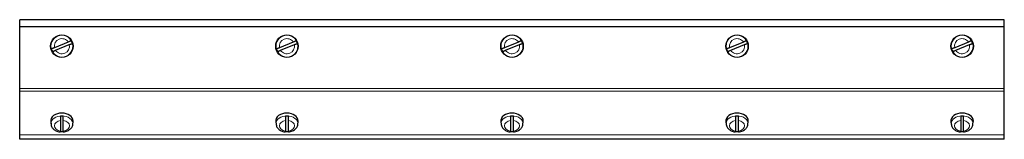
# Model space of a CAD drawing. Header units: inches. Extents: x 0 to 29700, y -16 to 21000.
# Tile 49 of 213: x 7746 to 8446, y 9075 to 9160. Entities that reach past the tile are written whole.
import ezdxf

# ---------------------------------------------------------------- set-up
doc = ezdxf.new("R2010")
doc.units = ezdxf.units.IN
doc.layers.add('1', color=7, linetype='Continuous', true_color=0xffffff)

msp = doc.modelspace()

# ---------------------------------------------------------------- linework, layer by layer
at = {"layer": '1', "color": 2, "linetype": 'Continuous', "lineweight": 25}
for p, q in [((7745.627, 9155.61), (7745.627, 9160.482)), ((8445.627, 9160.482), (7745.627, 9160.482)), ((8445.627, 9155.61), (8445.627, 9160.482)), ((7745.627, 9155.392), (7745.627, 9155.61)), ((7745.627, 9111.537), (7745.627, 9155.392)), ((8445.627, 9155.392), (8445.627, 9155.61)), ((8445.627, 9111.537), (8445.627, 9155.392)), ((7780.131, 9144.596), (7770.358, 9140.558)), ((7771.122, 9138.71), (7780.895, 9142.748)), ((7940.131, 9144.596), (7930.358, 9140.558)), ((7931.122, 9138.71), (7940.895, 9142.748)), ((8100.131, 9144.596), (8090.358, 9140.558)), ((8091.122, 9138.71), (8100.895, 9142.748)), ((8260.131, 9144.596), (8250.358, 9140.558)), ((8251.122, 9138.71), (8260.895, 9142.748)), ((8420.131, 9144.596), (8410.358, 9140.558)), ((8411.122, 9138.71), (8420.895, 9142.748)), ((7745.619, 9117.75), (7745.632, 9117.75)), ((7745.619, 9117.397), (7745.632, 9117.397)), ((8445.622, 9117.75), (8445.634, 9117.75)), ((8445.622, 9117.397), (8445.634, 9117.397)), ((7745.632, 9110.611), (7745.607, 9110.611)), ((7745.627, 9109.769), (7745.627, 9111.537)), ((7745.627, 9078.759), (7745.627, 9109.769)), ((8445.647, 9110.611), (8445.622, 9110.611)), ((8445.627, 9109.769), (8445.627, 9111.537)), ((8445.627, 9078.759), (8445.627, 9109.769)), ((7745.632, 9107.144), (7745.619, 9107.144)), ((7745.632, 9106.79), (7745.619, 9106.79)), ((7745.619, 9106.79), (7745.632, 9106.79)), ((7745.619, 9106.436), (7745.632, 9106.436)), ((8445.634, 9107.144), (8445.622, 9107.144)), ((8445.634, 9106.79), (8445.622, 9106.79)), ((8445.622, 9106.79), (8445.634, 9106.79)), ((8445.622, 9106.436), (8445.634, 9106.436)), ((7767.657, 9087.979), (7767.885, 9086.148)), ((7774.627, 9088.818), (7774.627, 9081.341)), ((7776.627, 9081.341), (7776.627, 9088.818)), ((7783.369, 9086.148), (7783.596, 9087.979)), ((7783.596, 9087.979), (7783.627, 9088.474)), ((7927.657, 9087.979), (7927.885, 9086.148)), ((7934.627, 9088.818), (7934.627, 9081.341)), ((7936.627, 9081.341), (7936.627, 9088.818)), ((7943.369, 9086.148), (7943.596, 9087.979)), ((7943.596, 9087.979), (7943.627, 9088.474)), ((8087.657, 9087.979), (8087.885, 9086.148)), ((8094.627, 9088.818), (8094.627, 9081.341)), ((8096.627, 9081.341), (8096.627, 9088.818)), ((8103.369, 9086.148), (8103.596, 9087.979)), ((8103.596, 9087.979), (8103.627, 9088.474)), ((8247.657, 9087.979), (8247.885, 9086.148)), ((8254.627, 9088.818), (8254.627, 9081.341)), ((8256.627, 9081.341), (8256.627, 9088.818)), ((8263.369, 9086.148), (8263.596, 9087.979)), ((8263.596, 9087.979), (8263.627, 9088.474)), ((8407.657, 9087.979), (8407.885, 9086.148)), ((8414.627, 9088.818), (8414.627, 9081.341)), ((8416.627, 9081.341), (8416.627, 9088.818)), ((8423.369, 9086.148), (8423.596, 9087.979)), ((8423.596, 9087.979), (8423.627, 9088.474)), ((7745.627, 9078.611), (7745.627, 9078.759)), ((7745.627, 9075.468), (7745.627, 9078.611)), ((8445.627, 9075.468), (7745.627, 9075.468)), ((8445.627, 9078.611), (8445.627, 9078.759)), ((8445.627, 9075.468), (8445.627, 9078.611))]:
    msp.add_line(p, q, dxfattribs=at)
at = {"layer": '1', "color": 110, "linetype": 'Continuous', "lineweight": 13}
for p, q in [((8445.627, 9155.61), (7745.627, 9155.61)), ((8445.627, 9155.392), (7745.627, 9155.392)), ((7745.632, 9110.521), (7745.619, 9110.521)), ((8445.627, 9111.537), (7745.627, 9111.537)), ((8445.627, 9109.769), (7745.627, 9109.769)), ((8445.634, 9110.521), (8445.622, 9110.521)), ((8445.627, 9078.759), (7745.627, 9078.759)), ((8445.627, 9078.611), (7745.627, 9078.611))]:
    msp.add_line(p, q, dxfattribs=at)
at = {"layer": '1', "color": 2, "linetype": 'Continuous', "lineweight": 25}
for centre in [(7775.627, 9141.653), (7935.627, 9141.653), (8095.627, 9141.653), (8255.627, 9141.653), (8415.627, 9141.653)]:
    msp.add_circle(centre, 8, dxfattribs=at)
at = {"layer": '1', "color": 110, "linetype": 'Continuous', "lineweight": 13}
for centre in [(7775.627, 9141.653), (7935.627, 9141.653), (8095.627, 9141.653), (8255.627, 9141.653), (8415.627, 9141.653)]:
    msp.add_circle(centre, 7.772, dxfattribs=at)
for centre, start, end in [((7775.627, 9141.653), 33.158619, 191.737943), ((7775.627, 9141.653), 213.158619, 11.737943), ((7935.627, 9141.653), 33.158619, 191.737943), ((7935.627, 9141.653), 213.158619, 11.737943), ((8095.627, 9141.653), 33.158619, 191.737943), ((8095.627, 9141.653), 213.158619, 11.737943), ((8255.627, 9141.653), 33.158619, 191.737943), ((8255.627, 9141.653), 213.158619, 11.737943), ((8415.627, 9141.653), 33.158619, 191.737943), ((8415.627, 9141.653), 213.158619, 11.737943)]:
    msp.add_arc(centre, 5.381, start, end, dxfattribs=at)
at = {"layer": '1', "color": 2, "linetype": 'Continuous', "lineweight": 25}
for centre, start, end in [((7775.627, 9141.653), 15.013575, 29.882987), ((7935.627, 9141.653), 15.013575, 29.882987), ((8095.627, 9141.653), 15.013575, 29.882987), ((8255.627, 9141.653), 15.013575, 29.882987), ((8415.627, 9141.653), 15.013575, 29.882987), ((7775.627, 9141.653), 195.013575, 209.882987), ((7935.627, 9141.653), 195.013575, 209.882987), ((8095.627, 9141.653), 195.013575, 209.882987), ((8255.627, 9141.653), 195.013575, 209.882987), ((8415.627, 9141.653), 195.013575, 209.882987)]:
    msp.add_arc(centre, 7.728, start, end, dxfattribs=at)
for centre, major_axis, start_param, end_param in [((7775.627, 9088.474), (8, 0), 1.5707963, 3.2292627), ((7775.627, 9088.474), (8, 0), 0, 1.5707963), ((7935.627, 9088.474), (8, 0), 1.5707963, 3.2292627), ((7935.627, 9088.474), (8, 0), 0, 1.5707963), ((8095.627, 9088.474), (8, 0), 1.5707963, 3.2292627), ((8095.627, 9088.474), (8, 0), 0, 1.5707963), ((8255.627, 9088.474), (8, 0), 1.5707963, 3.2292627), ((8255.627, 9088.474), (8, 0), 0, 1.5707963), ((8415.627, 9088.474), (8, 0), 1.5707963, 3.2292627), ((8415.627, 9088.474), (8, 0), 0, 1.5707963), ((7775.627, 9086.423), (-7.728, 0), 4.5826289, 4.8421491), ((7935.627, 9086.423), (-7.728, 0), 4.5826289, 4.8421491), ((8095.627, 9086.423), (-7.728, 0), 4.5826289, 4.8421491), ((8255.627, 9086.423), (-7.728, 0), 4.5826289, 4.8421491), ((8415.627, 9086.423), (-7.728, 0), 4.5826289, 4.8421491), ((7775.627, 9086.423), (-7.728, 0), 1.4410362, 1.7005564), ((7935.627, 9086.423), (-7.728, 0), 1.4410362, 1.7005564), ((8095.627, 9086.423), (-7.728, 0), 1.4410362, 1.7005564), ((8255.627, 9086.423), (-7.728, 0), 1.4410362, 1.7005564), ((8415.627, 9086.423), (-7.728, 0), 1.4410362, 1.7005564)]:
    msp.add_ellipse(centre, major_axis=major_axis, ratio=0.7071068, start_param=start_param, end_param=end_param, dxfattribs=at)
at = {"layer": '1', "color": 110, "linetype": 'Continuous', "lineweight": 13}
for centre, major_axis, start_param, end_param in [((7775.627, 9086.629), (-7.772, 0), 4.712389, 6.2831853), ((7775.627, 9086.629), (-7.772, 0), 0, 0.097193), ((7775.627, 9085.08), (5.381, 0), 1.757727, 4.5254583), ((7775.627, 9086.629), (-7.772, 0), 3.0606966, 4.712389), ((7775.627, 9085.08), (5.381, 0), 4.8993196, 7.667051), ((7935.627, 9086.629), (-7.772, 0), 4.712389, 6.2831853), ((7935.627, 9086.629), (-7.772, 0), 0, 0.097193), ((7935.627, 9085.08), (5.381, 0), 1.757727, 4.5254583), ((7935.627, 9086.629), (-7.772, 0), 3.0606966, 4.712389), ((7935.627, 9085.08), (5.381, 0), 4.8993196, 7.667051), ((8095.627, 9086.629), (-7.772, 0), 4.712389, 6.2831853), ((8095.627, 9086.629), (-7.772, 0), 0, 0.097193), ((8095.627, 9085.08), (5.381, 0), 1.757727, 4.5254583), ((8095.627, 9086.629), (-7.772, 0), 3.0606966, 4.712389), ((8095.627, 9085.08), (5.381, 0), 4.8993196, 7.667051), ((8255.627, 9086.629), (-7.772, 0), 4.712389, 6.2831853), ((8255.627, 9086.629), (-7.772, 0), 0, 0.097193), ((8255.627, 9085.08), (5.381, 0), 1.757727, 4.5254583), ((8255.627, 9086.629), (-7.772, 0), 3.0606966, 4.712389), ((8255.627, 9085.08), (5.381, 0), 4.8993196, 7.667051), ((8415.627, 9086.629), (-7.772, 0), 4.712389, 6.2831853), ((8415.627, 9086.629), (-7.772, 0), 0, 0.097193), ((8415.627, 9085.08), (5.381, 0), 1.757727, 4.5254583), ((8415.627, 9086.629), (-7.772, 0), 3.0606966, 4.712389), ((8415.627, 9085.08), (5.381, 0), 4.8993196, 7.667051)]:
    msp.add_ellipse(centre, major_axis=major_axis, ratio=0.7071068, start_param=start_param, end_param=end_param, dxfattribs=at)
at = {"layer": '1', "color": 2, "linetype": 'Continuous', "lineweight": 25}
for points, knots in [([(7782.328, 9145.503), (7782.301, 9145.492), (7782.263, 9145.477), (7782.192, 9145.448), (7782.166, 9145.437), (7782.123, 9145.419), (7782.108, 9145.413), (7782.077, 9145.4), (7782.061, 9145.393), (7781.976, 9145.358), (7781.9, 9145.327), (7781.775, 9145.275), (7781.731, 9145.257), (7781.662, 9145.228), (7781.638, 9145.219), (7781.59, 9145.199), (7781.565, 9145.189), (7781.44, 9145.137), (7781.335, 9145.093), (7781.169, 9145.025), (7781.112, 9145.001), (7781.026, 9144.966), (7780.996, 9144.953), (7780.937, 9144.929), (7780.907, 9144.917), (7780.756, 9144.854), (7780.634, 9144.804), (7780.385, 9144.701), (7780.259, 9144.649), (7780.131, 9144.596)], [0, 0, 0, 0, 0.125, 0.125, 0.1875, 0.1875, 0.21875, 0.21875, 0.25, 0.25, 0.375, 0.375, 0.4375, 0.4375, 0.46875, 0.46875, 0.5, 0.5, 0.625, 0.625, 0.6875, 0.6875, 0.71875, 0.71875, 0.75, 0.75, 0.875, 0.875, 1, 1, 1, 1]), ([(7780.895, 9142.748), (7781.023, 9142.801), (7781.149, 9142.853), (7781.398, 9142.955), (7781.521, 9143.006), (7781.702, 9143.081), (7781.761, 9143.105), (7781.877, 9143.153), (7781.933, 9143.177), (7782.099, 9143.245), (7782.204, 9143.289), (7782.329, 9143.34), (7782.354, 9143.35), (7782.402, 9143.37), (7782.472, 9143.399), (7782.538, 9143.427), (7782.664, 9143.479), (7782.74, 9143.51), (7782.825, 9143.545), (7782.841, 9143.552), (7782.872, 9143.564), (7782.887, 9143.571), (7782.93, 9143.588), (7782.956, 9143.599), (7783.027, 9143.628), (7783.064, 9143.644), (7783.091, 9143.655)], [0, 0, 0, 0, 0.125, 0.125, 0.25, 0.25, 0.3125, 0.3125, 0.375, 0.375, 0.5, 0.5, 0.53125, 0.53125, 0.5625, 0.625, 0.625, 0.75, 0.75, 0.78125, 0.78125, 0.8125, 0.8125, 0.875, 0.875, 1, 1, 1, 1]), ([(7942.328, 9145.503), (7942.301, 9145.492), (7942.263, 9145.477), (7942.192, 9145.448), (7942.166, 9145.437), (7942.123, 9145.419), (7942.108, 9145.413), (7942.077, 9145.4), (7942.061, 9145.393), (7941.976, 9145.358), (7941.9, 9145.327), (7941.775, 9145.275), (7941.731, 9145.257), (7941.662, 9145.228), (7941.638, 9145.219), (7941.59, 9145.199), (7941.565, 9145.189), (7941.44, 9145.137), (7941.335, 9145.093), (7941.169, 9145.025), (7941.112, 9145.001), (7941.026, 9144.966), (7940.996, 9144.953), (7940.937, 9144.929), (7940.907, 9144.917), (7940.756, 9144.854), (7940.634, 9144.804), (7940.385, 9144.701), (7940.259, 9144.649), (7940.131, 9144.596)], [0, 0, 0, 0, 0.125, 0.125, 0.1875, 0.1875, 0.21875, 0.21875, 0.25, 0.25, 0.375, 0.375, 0.4375, 0.4375, 0.46875, 0.46875, 0.5, 0.5, 0.625, 0.625, 0.6875, 0.6875, 0.71875, 0.71875, 0.75, 0.75, 0.875, 0.875, 1, 1, 1, 1]), ([(7940.895, 9142.748), (7941.023, 9142.801), (7941.149, 9142.853), (7941.398, 9142.955), (7941.521, 9143.006), (7941.702, 9143.081), (7941.761, 9143.105), (7941.877, 9143.153), (7941.933, 9143.177), (7942.099, 9143.245), (7942.204, 9143.289), (7942.329, 9143.34), (7942.354, 9143.35), (7942.402, 9143.37), (7942.472, 9143.399), (7942.538, 9143.427), (7942.664, 9143.479), (7942.74, 9143.51), (7942.825, 9143.545), (7942.841, 9143.552), (7942.872, 9143.564), (7942.887, 9143.571), (7942.93, 9143.588), (7942.956, 9143.599), (7943.027, 9143.628), (7943.064, 9143.644), (7943.091, 9143.655)], [0, 0, 0, 0, 0.125, 0.125, 0.25, 0.25, 0.3125, 0.3125, 0.375, 0.375, 0.5, 0.5, 0.53125, 0.53125, 0.5625, 0.625, 0.625, 0.75, 0.75, 0.78125, 0.78125, 0.8125, 0.8125, 0.875, 0.875, 1, 1, 1, 1]), ([(8102.328, 9145.503), (8102.301, 9145.492), (8102.263, 9145.477), (8102.192, 9145.448), (8102.166, 9145.437), (8102.123, 9145.419), (8102.108, 9145.413), (8102.077, 9145.4), (8102.061, 9145.393), (8101.976, 9145.358), (8101.9, 9145.327), (8101.775, 9145.275), (8101.731, 9145.257), (8101.662, 9145.228), (8101.638, 9145.219), (8101.59, 9145.199), (8101.565, 9145.189), (8101.44, 9145.137), (8101.335, 9145.093), (8101.169, 9145.025), (8101.112, 9145.001), (8101.026, 9144.966), (8100.996, 9144.953), (8100.937, 9144.929), (8100.907, 9144.917), (8100.756, 9144.854), (8100.634, 9144.804), (8100.385, 9144.701), (8100.259, 9144.649), (8100.131, 9144.596)], [0, 0, 0, 0, 0.125, 0.125, 0.1875, 0.1875, 0.21875, 0.21875, 0.25, 0.25, 0.375, 0.375, 0.4375, 0.4375, 0.46875, 0.46875, 0.5, 0.5, 0.625, 0.625, 0.6875, 0.6875, 0.71875, 0.71875, 0.75, 0.75, 0.875, 0.875, 1, 1, 1, 1]), ([(8100.895, 9142.748), (8101.023, 9142.801), (8101.149, 9142.853), (8101.398, 9142.955), (8101.521, 9143.006), (8101.702, 9143.081), (8101.761, 9143.105), (8101.877, 9143.153), (8101.933, 9143.177), (8102.099, 9143.245), (8102.204, 9143.289), (8102.329, 9143.34), (8102.354, 9143.35), (8102.402, 9143.37), (8102.472, 9143.399), (8102.538, 9143.427), (8102.664, 9143.479), (8102.74, 9143.51), (8102.825, 9143.545), (8102.841, 9143.552), (8102.872, 9143.564), (8102.887, 9143.571), (8102.93, 9143.588), (8102.956, 9143.599), (8103.027, 9143.628), (8103.064, 9143.644), (8103.091, 9143.655)], [0, 0, 0, 0, 0.125, 0.125, 0.25, 0.25, 0.3125, 0.3125, 0.375, 0.375, 0.5, 0.5, 0.53125, 0.53125, 0.5625, 0.625, 0.625, 0.75, 0.75, 0.78125, 0.78125, 0.8125, 0.8125, 0.875, 0.875, 1, 1, 1, 1]), ([(8262.328, 9145.503), (8262.301, 9145.492), (8262.263, 9145.477), (8262.192, 9145.448), (8262.166, 9145.437), (8262.123, 9145.419), (8262.108, 9145.413), (8262.077, 9145.4), (8262.061, 9145.393), (8261.976, 9145.358), (8261.9, 9145.327), (8261.775, 9145.275), (8261.731, 9145.257), (8261.662, 9145.228), (8261.638, 9145.219), (8261.59, 9145.199), (8261.565, 9145.189), (8261.44, 9145.137), (8261.335, 9145.093), (8261.169, 9145.025), (8261.112, 9145.001), (8261.026, 9144.966), (8260.996, 9144.953), (8260.937, 9144.929), (8260.907, 9144.917), (8260.756, 9144.854), (8260.634, 9144.804), (8260.385, 9144.701), (8260.259, 9144.649), (8260.131, 9144.596)], [0, 0, 0, 0, 0.125, 0.125, 0.1875, 0.1875, 0.21875, 0.21875, 0.25, 0.25, 0.375, 0.375, 0.4375, 0.4375, 0.46875, 0.46875, 0.5, 0.5, 0.625, 0.625, 0.6875, 0.6875, 0.71875, 0.71875, 0.75, 0.75, 0.875, 0.875, 1, 1, 1, 1]), ([(8260.895, 9142.748), (8261.023, 9142.801), (8261.149, 9142.853), (8261.398, 9142.955), (8261.521, 9143.006), (8261.702, 9143.081), (8261.761, 9143.105), (8261.877, 9143.153), (8261.933, 9143.177), (8262.099, 9143.245), (8262.204, 9143.289), (8262.329, 9143.34), (8262.354, 9143.35), (8262.402, 9143.37), (8262.472, 9143.399), (8262.538, 9143.427), (8262.664, 9143.479), (8262.74, 9143.51), (8262.825, 9143.545), (8262.841, 9143.552), (8262.872, 9143.564), (8262.887, 9143.571), (8262.93, 9143.588), (8262.956, 9143.599), (8263.027, 9143.628), (8263.064, 9143.644), (8263.091, 9143.655)], [0, 0, 0, 0, 0.125, 0.125, 0.25, 0.25, 0.3125, 0.3125, 0.375, 0.375, 0.5, 0.5, 0.53125, 0.53125, 0.5625, 0.625, 0.625, 0.75, 0.75, 0.78125, 0.78125, 0.8125, 0.8125, 0.875, 0.875, 1, 1, 1, 1]), ([(8422.328, 9145.503), (8422.301, 9145.492), (8422.263, 9145.477), (8422.192, 9145.448), (8422.166, 9145.437), (8422.123, 9145.419), (8422.108, 9145.413), (8422.077, 9145.4), (8422.061, 9145.393), (8421.976, 9145.358), (8421.9, 9145.327), (8421.775, 9145.275), (8421.731, 9145.257), (8421.662, 9145.228), (8421.638, 9145.219), (8421.59, 9145.199), (8421.565, 9145.189), (8421.44, 9145.137), (8421.335, 9145.093), (8421.169, 9145.025), (8421.112, 9145.001), (8421.026, 9144.966), (8420.996, 9144.953), (8420.937, 9144.929), (8420.907, 9144.917), (8420.756, 9144.854), (8420.634, 9144.804), (8420.385, 9144.701), (8420.259, 9144.649), (8420.131, 9144.596)], [0, 0, 0, 0, 0.125, 0.125, 0.1875, 0.1875, 0.21875, 0.21875, 0.25, 0.25, 0.375, 0.375, 0.4375, 0.4375, 0.46875, 0.46875, 0.5, 0.5, 0.625, 0.625, 0.6875, 0.6875, 0.71875, 0.71875, 0.75, 0.75, 0.875, 0.875, 1, 1, 1, 1]), ([(8420.895, 9142.748), (8421.023, 9142.801), (8421.149, 9142.853), (8421.398, 9142.955), (8421.521, 9143.006), (8421.702, 9143.081), (8421.761, 9143.105), (8421.877, 9143.153), (8421.933, 9143.177), (8422.099, 9143.245), (8422.204, 9143.289), (8422.329, 9143.34), (8422.354, 9143.35), (8422.402, 9143.37), (8422.472, 9143.399), (8422.538, 9143.427), (8422.664, 9143.479), (8422.74, 9143.51), (8422.825, 9143.545), (8422.841, 9143.552), (8422.872, 9143.564), (8422.887, 9143.571), (8422.93, 9143.588), (8422.956, 9143.599), (8423.027, 9143.628), (8423.064, 9143.644), (8423.091, 9143.655)], [0, 0, 0, 0, 0.125, 0.125, 0.25, 0.25, 0.3125, 0.3125, 0.375, 0.375, 0.5, 0.5, 0.53125, 0.53125, 0.5625, 0.625, 0.625, 0.75, 0.75, 0.78125, 0.78125, 0.8125, 0.8125, 0.875, 0.875, 1, 1, 1, 1]), ([(7770.358, 9140.558), (7770.231, 9140.506), (7770.104, 9140.453), (7769.856, 9140.351), (7769.733, 9140.3), (7769.552, 9140.225), (7769.493, 9140.201), (7769.377, 9140.153), (7769.32, 9140.129), (7769.155, 9140.061), (7769.049, 9140.017), (7768.924, 9139.966), (7768.9, 9139.956), (7768.852, 9139.936), (7768.781, 9139.907), (7768.715, 9139.879), (7768.589, 9139.827), (7768.513, 9139.796), (7768.429, 9139.761), (7768.413, 9139.754), (7768.382, 9139.742), (7768.367, 9139.735), (7768.324, 9139.718), (7768.297, 9139.707), (7768.227, 9139.678), (7768.189, 9139.662), (7768.162, 9139.651)], [0, 0, 0, 0, 0.125, 0.125, 0.25, 0.25, 0.3125, 0.3125, 0.375, 0.375, 0.5, 0.5, 0.53125, 0.53125, 0.5625, 0.625, 0.625, 0.75, 0.75, 0.78125, 0.78125, 0.8125, 0.8125, 0.875, 0.875, 1, 1, 1, 1]), ([(7768.926, 9137.803), (7768.953, 9137.814), (7768.99, 9137.829), (7769.061, 9137.858), (7769.087, 9137.869), (7769.13, 9137.887), (7769.145, 9137.893), (7769.177, 9137.906), (7769.193, 9137.913), (7769.277, 9137.948), (7769.353, 9137.979), (7769.479, 9138.031), (7769.523, 9138.049), (7769.592, 9138.078), (7769.616, 9138.087), (7769.664, 9138.107), (7769.688, 9138.118), (7769.813, 9138.169), (7769.919, 9138.213), (7770.085, 9138.281), (7770.141, 9138.305), (7770.228, 9138.341), (7770.257, 9138.353), (7770.317, 9138.377), (7770.347, 9138.39), (7770.497, 9138.452), (7770.62, 9138.502), (7770.868, 9138.605), (7770.994, 9138.657), (7771.122, 9138.71)], [0, 0, 0, 0, 0.125, 0.125, 0.1875, 0.1875, 0.21875, 0.21875, 0.25, 0.25, 0.375, 0.375, 0.4375, 0.4375, 0.46875, 0.46875, 0.5, 0.5, 0.625, 0.625, 0.6875, 0.6875, 0.71875, 0.71875, 0.75, 0.75, 0.875, 0.875, 1, 1, 1, 1]), ([(7930.358, 9140.558), (7930.231, 9140.506), (7930.104, 9140.453), (7929.856, 9140.351), (7929.733, 9140.3), (7929.552, 9140.225), (7929.493, 9140.201), (7929.377, 9140.153), (7929.32, 9140.129), (7929.155, 9140.061), (7929.049, 9140.017), (7928.924, 9139.966), (7928.9, 9139.956), (7928.852, 9139.936), (7928.781, 9139.907), (7928.715, 9139.879), (7928.589, 9139.827), (7928.513, 9139.796), (7928.429, 9139.761), (7928.413, 9139.754), (7928.382, 9139.742), (7928.367, 9139.735), (7928.324, 9139.718), (7928.297, 9139.707), (7928.227, 9139.678), (7928.189, 9139.662), (7928.162, 9139.651)], [0, 0, 0, 0, 0.125, 0.125, 0.25, 0.25, 0.3125, 0.3125, 0.375, 0.375, 0.5, 0.5, 0.53125, 0.53125, 0.5625, 0.625, 0.625, 0.75, 0.75, 0.78125, 0.78125, 0.8125, 0.8125, 0.875, 0.875, 1, 1, 1, 1]), ([(7928.926, 9137.803), (7928.953, 9137.814), (7928.99, 9137.829), (7929.061, 9137.858), (7929.087, 9137.869), (7929.13, 9137.887), (7929.145, 9137.893), (7929.177, 9137.906), (7929.193, 9137.913), (7929.277, 9137.948), (7929.353, 9137.979), (7929.479, 9138.031), (7929.523, 9138.049), (7929.592, 9138.078), (7929.616, 9138.087), (7929.664, 9138.107), (7929.688, 9138.118), (7929.813, 9138.169), (7929.919, 9138.213), (7930.085, 9138.281), (7930.141, 9138.305), (7930.228, 9138.341), (7930.257, 9138.353), (7930.317, 9138.377), (7930.347, 9138.39), (7930.497, 9138.452), (7930.62, 9138.502), (7930.868, 9138.605), (7930.994, 9138.657), (7931.122, 9138.71)], [0, 0, 0, 0, 0.125, 0.125, 0.1875, 0.1875, 0.21875, 0.21875, 0.25, 0.25, 0.375, 0.375, 0.4375, 0.4375, 0.46875, 0.46875, 0.5, 0.5, 0.625, 0.625, 0.6875, 0.6875, 0.71875, 0.71875, 0.75, 0.75, 0.875, 0.875, 1, 1, 1, 1]), ([(8090.358, 9140.558), (8090.231, 9140.506), (8090.104, 9140.453), (8089.856, 9140.351), (8089.733, 9140.3), (8089.552, 9140.225), (8089.493, 9140.201), (8089.377, 9140.153), (8089.32, 9140.129), (8089.155, 9140.061), (8089.049, 9140.017), (8088.924, 9139.966), (8088.9, 9139.956), (8088.852, 9139.936), (8088.781, 9139.907), (8088.715, 9139.879), (8088.589, 9139.827), (8088.513, 9139.796), (8088.429, 9139.761), (8088.413, 9139.754), (8088.382, 9139.742), (8088.367, 9139.735), (8088.324, 9139.718), (8088.297, 9139.707), (8088.227, 9139.678), (8088.189, 9139.662), (8088.162, 9139.651)], [0, 0, 0, 0, 0.125, 0.125, 0.25, 0.25, 0.3125, 0.3125, 0.375, 0.375, 0.5, 0.5, 0.53125, 0.53125, 0.5625, 0.625, 0.625, 0.75, 0.75, 0.78125, 0.78125, 0.8125, 0.8125, 0.875, 0.875, 1, 1, 1, 1]), ([(8088.926, 9137.803), (8088.953, 9137.814), (8088.99, 9137.829), (8089.061, 9137.858), (8089.087, 9137.869), (8089.13, 9137.887), (8089.145, 9137.893), (8089.177, 9137.906), (8089.193, 9137.913), (8089.277, 9137.948), (8089.353, 9137.979), (8089.479, 9138.031), (8089.523, 9138.049), (8089.592, 9138.078), (8089.616, 9138.087), (8089.664, 9138.107), (8089.688, 9138.118), (8089.813, 9138.169), (8089.919, 9138.213), (8090.085, 9138.281), (8090.141, 9138.305), (8090.228, 9138.341), (8090.257, 9138.353), (8090.317, 9138.377), (8090.347, 9138.39), (8090.497, 9138.452), (8090.62, 9138.502), (8090.868, 9138.605), (8090.994, 9138.657), (8091.122, 9138.71)], [0, 0, 0, 0, 0.125, 0.125, 0.1875, 0.1875, 0.21875, 0.21875, 0.25, 0.25, 0.375, 0.375, 0.4375, 0.4375, 0.46875, 0.46875, 0.5, 0.5, 0.625, 0.625, 0.6875, 0.6875, 0.71875, 0.71875, 0.75, 0.75, 0.875, 0.875, 1, 1, 1, 1]), ([(8250.358, 9140.558), (8250.231, 9140.506), (8250.104, 9140.453), (8249.856, 9140.351), (8249.733, 9140.3), (8249.552, 9140.225), (8249.493, 9140.201), (8249.377, 9140.153), (8249.32, 9140.129), (8249.155, 9140.061), (8249.049, 9140.017), (8248.924, 9139.966), (8248.9, 9139.956), (8248.852, 9139.936), (8248.781, 9139.907), (8248.715, 9139.879), (8248.589, 9139.827), (8248.513, 9139.796), (8248.429, 9139.761), (8248.413, 9139.754), (8248.382, 9139.742), (8248.367, 9139.735), (8248.324, 9139.718), (8248.297, 9139.707), (8248.227, 9139.678), (8248.189, 9139.662), (8248.162, 9139.651)], [0, 0, 0, 0, 0.125, 0.125, 0.25, 0.25, 0.3125, 0.3125, 0.375, 0.375, 0.5, 0.5, 0.53125, 0.53125, 0.5625, 0.625, 0.625, 0.75, 0.75, 0.78125, 0.78125, 0.8125, 0.8125, 0.875, 0.875, 1, 1, 1, 1]), ([(8248.926, 9137.803), (8248.953, 9137.814), (8248.99, 9137.829), (8249.061, 9137.858), (8249.087, 9137.869), (8249.13, 9137.887), (8249.145, 9137.893), (8249.177, 9137.906), (8249.193, 9137.913), (8249.277, 9137.948), (8249.353, 9137.979), (8249.479, 9138.031), (8249.523, 9138.049), (8249.592, 9138.078), (8249.616, 9138.087), (8249.664, 9138.107), (8249.688, 9138.118), (8249.813, 9138.169), (8249.919, 9138.213), (8250.085, 9138.281), (8250.141, 9138.305), (8250.228, 9138.341), (8250.257, 9138.353), (8250.317, 9138.377), (8250.347, 9138.39), (8250.497, 9138.452), (8250.62, 9138.502), (8250.868, 9138.605), (8250.994, 9138.657), (8251.122, 9138.71)], [0, 0, 0, 0, 0.125, 0.125, 0.1875, 0.1875, 0.21875, 0.21875, 0.25, 0.25, 0.375, 0.375, 0.4375, 0.4375, 0.46875, 0.46875, 0.5, 0.5, 0.625, 0.625, 0.6875, 0.6875, 0.71875, 0.71875, 0.75, 0.75, 0.875, 0.875, 1, 1, 1, 1]), ([(8410.358, 9140.558), (8410.231, 9140.506), (8410.104, 9140.453), (8409.856, 9140.351), (8409.733, 9140.3), (8409.552, 9140.225), (8409.493, 9140.201), (8409.377, 9140.153), (8409.32, 9140.129), (8409.155, 9140.061), (8409.049, 9140.017), (8408.924, 9139.966), (8408.9, 9139.956), (8408.852, 9139.936), (8408.781, 9139.907), (8408.715, 9139.879), (8408.589, 9139.827), (8408.513, 9139.796), (8408.429, 9139.761), (8408.413, 9139.754), (8408.382, 9139.742), (8408.367, 9139.735), (8408.324, 9139.718), (8408.297, 9139.707), (8408.227, 9139.678), (8408.189, 9139.662), (8408.162, 9139.651)], [0, 0, 0, 0, 0.125, 0.125, 0.25, 0.25, 0.3125, 0.3125, 0.375, 0.375, 0.5, 0.5, 0.53125, 0.53125, 0.5625, 0.625, 0.625, 0.75, 0.75, 0.78125, 0.78125, 0.8125, 0.8125, 0.875, 0.875, 1, 1, 1, 1]), ([(8408.926, 9137.803), (8408.953, 9137.814), (8408.99, 9137.829), (8409.061, 9137.858), (8409.087, 9137.869), (8409.13, 9137.887), (8409.145, 9137.893), (8409.177, 9137.906), (8409.193, 9137.913), (8409.277, 9137.948), (8409.353, 9137.979), (8409.479, 9138.031), (8409.523, 9138.049), (8409.592, 9138.078), (8409.616, 9138.087), (8409.664, 9138.107), (8409.688, 9138.118), (8409.813, 9138.169), (8409.919, 9138.213), (8410.085, 9138.281), (8410.141, 9138.305), (8410.228, 9138.341), (8410.257, 9138.353), (8410.317, 9138.377), (8410.347, 9138.39), (8410.497, 9138.452), (8410.62, 9138.502), (8410.868, 9138.605), (8410.994, 9138.657), (8411.122, 9138.71)], [0, 0, 0, 0, 0.125, 0.125, 0.1875, 0.1875, 0.21875, 0.21875, 0.25, 0.25, 0.375, 0.375, 0.4375, 0.4375, 0.46875, 0.46875, 0.5, 0.5, 0.625, 0.625, 0.6875, 0.6875, 0.71875, 0.71875, 0.75, 0.75, 0.875, 0.875, 1, 1, 1, 1]), ([(7774.627, 9091.842), (7774.627, 9091.726), (7774.627, 9091.605), (7774.627, 9091.416), (7774.627, 9091.352), (7774.627, 9091.254), (7774.627, 9091.222), (7774.627, 9091.155), (7774.627, 9091.122), (7774.627, 9090.953), (7774.627, 9090.818), (7774.627, 9090.613), (7774.627, 9090.545), (7774.627, 9090.442), (7774.627, 9090.408), (7774.627, 9090.339), (7774.627, 9090.305), (7774.627, 9090.133), (7774.627, 9089.999), (7774.627, 9089.803), (7774.627, 9089.738), (7774.627, 9089.642), (7774.627, 9089.61), (7774.627, 9089.547), (7774.627, 9089.515), (7774.627, 9089.36), (7774.627, 9089.243), (7774.627, 9089.021), (7774.627, 9088.916), (7774.627, 9088.818)], [0, 0, 0, 0, 0.125, 0.125, 0.1875, 0.1875, 0.21875, 0.21875, 0.25, 0.25, 0.375, 0.375, 0.4375, 0.4375, 0.46875, 0.46875, 0.5, 0.5, 0.625, 0.625, 0.6875, 0.6875, 0.71875, 0.71875, 0.75, 0.75, 0.875, 0.875, 1, 1, 1, 1]), ([(7776.627, 9088.818), (7776.627, 9088.916), (7776.627, 9089.021), (7776.627, 9089.243), (7776.627, 9089.361), (7776.627, 9089.547), (7776.627, 9089.61), (7776.627, 9089.738), (7776.627, 9089.803), (7776.627, 9090), (7776.627, 9090.134), (7776.627, 9090.305), (7776.627, 9090.34), (7776.627, 9090.408), (7776.627, 9090.443), (7776.627, 9090.545), (7776.627, 9090.614), (7776.627, 9090.818), (7776.627, 9090.954), (7776.627, 9091.122), (7776.627, 9091.155), (7776.627, 9091.222), (7776.627, 9091.255), (7776.627, 9091.352), (7776.627, 9091.416), (7776.627, 9091.605), (7776.627, 9091.726), (7776.627, 9091.842)], [0, 0, 0, 0, 0.125, 0.125, 0.25, 0.25, 0.3125, 0.3125, 0.375, 0.375, 0.5, 0.5, 0.53125, 0.53125, 0.5625, 0.5625, 0.625, 0.625, 0.75, 0.75, 0.78125, 0.78125, 0.8125, 0.8125, 0.875, 0.875, 1, 1, 1, 1]), ([(7934.627, 9091.842), (7934.627, 9091.726), (7934.627, 9091.605), (7934.627, 9091.416), (7934.627, 9091.352), (7934.627, 9091.254), (7934.627, 9091.222), (7934.627, 9091.155), (7934.627, 9091.122), (7934.627, 9090.953), (7934.627, 9090.818), (7934.627, 9090.613), (7934.627, 9090.545), (7934.627, 9090.442), (7934.627, 9090.408), (7934.627, 9090.339), (7934.627, 9090.305), (7934.627, 9090.133), (7934.627, 9089.999), (7934.627, 9089.803), (7934.627, 9089.738), (7934.627, 9089.642), (7934.627, 9089.61), (7934.627, 9089.547), (7934.627, 9089.515), (7934.627, 9089.36), (7934.627, 9089.243), (7934.627, 9089.021), (7934.627, 9088.916), (7934.627, 9088.818)], [0, 0, 0, 0, 0.125, 0.125, 0.1875, 0.1875, 0.21875, 0.21875, 0.25, 0.25, 0.375, 0.375, 0.4375, 0.4375, 0.46875, 0.46875, 0.5, 0.5, 0.625, 0.625, 0.6875, 0.6875, 0.71875, 0.71875, 0.75, 0.75, 0.875, 0.875, 1, 1, 1, 1]), ([(7936.627, 9088.818), (7936.627, 9088.916), (7936.627, 9089.021), (7936.627, 9089.243), (7936.627, 9089.361), (7936.627, 9089.547), (7936.627, 9089.61), (7936.627, 9089.738), (7936.627, 9089.803), (7936.627, 9090), (7936.627, 9090.134), (7936.627, 9090.305), (7936.627, 9090.34), (7936.627, 9090.408), (7936.627, 9090.443), (7936.627, 9090.545), (7936.627, 9090.614), (7936.627, 9090.818), (7936.627, 9090.954), (7936.627, 9091.122), (7936.627, 9091.155), (7936.627, 9091.222), (7936.627, 9091.255), (7936.627, 9091.352), (7936.627, 9091.416), (7936.627, 9091.605), (7936.627, 9091.726), (7936.627, 9091.842)], [0, 0, 0, 0, 0.125, 0.125, 0.25, 0.25, 0.3125, 0.3125, 0.375, 0.375, 0.5, 0.5, 0.53125, 0.53125, 0.5625, 0.5625, 0.625, 0.625, 0.75, 0.75, 0.78125, 0.78125, 0.8125, 0.8125, 0.875, 0.875, 1, 1, 1, 1]), ([(8094.627, 9091.842), (8094.627, 9091.726), (8094.627, 9091.605), (8094.627, 9091.416), (8094.627, 9091.352), (8094.627, 9091.254), (8094.627, 9091.222), (8094.627, 9091.155), (8094.627, 9091.122), (8094.627, 9090.953), (8094.627, 9090.818), (8094.627, 9090.613), (8094.627, 9090.545), (8094.627, 9090.442), (8094.627, 9090.408), (8094.627, 9090.339), (8094.627, 9090.305), (8094.627, 9090.133), (8094.627, 9089.999), (8094.627, 9089.803), (8094.627, 9089.738), (8094.627, 9089.642), (8094.627, 9089.61), (8094.627, 9089.547), (8094.627, 9089.515), (8094.627, 9089.36), (8094.627, 9089.243), (8094.627, 9089.021), (8094.627, 9088.916), (8094.627, 9088.818)], [0, 0, 0, 0, 0.125, 0.125, 0.1875, 0.1875, 0.21875, 0.21875, 0.25, 0.25, 0.375, 0.375, 0.4375, 0.4375, 0.46875, 0.46875, 0.5, 0.5, 0.625, 0.625, 0.6875, 0.6875, 0.71875, 0.71875, 0.75, 0.75, 0.875, 0.875, 1, 1, 1, 1]), ([(8096.627, 9088.818), (8096.627, 9088.916), (8096.627, 9089.021), (8096.627, 9089.243), (8096.627, 9089.361), (8096.627, 9089.547), (8096.627, 9089.61), (8096.627, 9089.738), (8096.627, 9089.803), (8096.627, 9090), (8096.627, 9090.134), (8096.627, 9090.305), (8096.627, 9090.34), (8096.627, 9090.408), (8096.627, 9090.443), (8096.627, 9090.545), (8096.627, 9090.614), (8096.627, 9090.818), (8096.627, 9090.954), (8096.627, 9091.122), (8096.627, 9091.155), (8096.627, 9091.222), (8096.627, 9091.255), (8096.627, 9091.352), (8096.627, 9091.416), (8096.627, 9091.605), (8096.627, 9091.726), (8096.627, 9091.842)], [0, 0, 0, 0, 0.125, 0.125, 0.25, 0.25, 0.3125, 0.3125, 0.375, 0.375, 0.5, 0.5, 0.53125, 0.53125, 0.5625, 0.5625, 0.625, 0.625, 0.75, 0.75, 0.78125, 0.78125, 0.8125, 0.8125, 0.875, 0.875, 1, 1, 1, 1]), ([(8254.627, 9091.842), (8254.627, 9091.726), (8254.627, 9091.605), (8254.627, 9091.416), (8254.627, 9091.352), (8254.627, 9091.254), (8254.627, 9091.222), (8254.627, 9091.155), (8254.627, 9091.122), (8254.627, 9090.953), (8254.627, 9090.818), (8254.627, 9090.613), (8254.627, 9090.545), (8254.627, 9090.442), (8254.627, 9090.408), (8254.627, 9090.339), (8254.627, 9090.305), (8254.627, 9090.133), (8254.627, 9089.999), (8254.627, 9089.803), (8254.627, 9089.738), (8254.627, 9089.642), (8254.627, 9089.61), (8254.627, 9089.547), (8254.627, 9089.515), (8254.627, 9089.36), (8254.627, 9089.243), (8254.627, 9089.021), (8254.627, 9088.916), (8254.627, 9088.818)], [0, 0, 0, 0, 0.125, 0.125, 0.1875, 0.1875, 0.21875, 0.21875, 0.25, 0.25, 0.375, 0.375, 0.4375, 0.4375, 0.46875, 0.46875, 0.5, 0.5, 0.625, 0.625, 0.6875, 0.6875, 0.71875, 0.71875, 0.75, 0.75, 0.875, 0.875, 1, 1, 1, 1]), ([(8256.627, 9088.818), (8256.627, 9088.916), (8256.627, 9089.021), (8256.627, 9089.243), (8256.627, 9089.361), (8256.627, 9089.547), (8256.627, 9089.61), (8256.627, 9089.738), (8256.627, 9089.803), (8256.627, 9090), (8256.627, 9090.134), (8256.627, 9090.305), (8256.627, 9090.34), (8256.627, 9090.408), (8256.627, 9090.443), (8256.627, 9090.545), (8256.627, 9090.614), (8256.627, 9090.818), (8256.627, 9090.954), (8256.627, 9091.122), (8256.627, 9091.155), (8256.627, 9091.222), (8256.627, 9091.255), (8256.627, 9091.352), (8256.627, 9091.416), (8256.627, 9091.605), (8256.627, 9091.726), (8256.627, 9091.842)], [0, 0, 0, 0, 0.125, 0.125, 0.25, 0.25, 0.3125, 0.3125, 0.375, 0.375, 0.5, 0.5, 0.53125, 0.53125, 0.5625, 0.5625, 0.625, 0.625, 0.75, 0.75, 0.78125, 0.78125, 0.8125, 0.8125, 0.875, 0.875, 1, 1, 1, 1]), ([(8414.627, 9091.842), (8414.627, 9091.726), (8414.627, 9091.605), (8414.627, 9091.416), (8414.627, 9091.352), (8414.627, 9091.254), (8414.627, 9091.222), (8414.627, 9091.155), (8414.627, 9091.122), (8414.627, 9090.953), (8414.627, 9090.818), (8414.627, 9090.613), (8414.627, 9090.545), (8414.627, 9090.442), (8414.627, 9090.408), (8414.627, 9090.339), (8414.627, 9090.305), (8414.627, 9090.133), (8414.627, 9089.999), (8414.627, 9089.803), (8414.627, 9089.738), (8414.627, 9089.642), (8414.627, 9089.61), (8414.627, 9089.547), (8414.627, 9089.515), (8414.627, 9089.36), (8414.627, 9089.243), (8414.627, 9089.021), (8414.627, 9088.916), (8414.627, 9088.818)], [0, 0, 0, 0, 0.125, 0.125, 0.1875, 0.1875, 0.21875, 0.21875, 0.25, 0.25, 0.375, 0.375, 0.4375, 0.4375, 0.46875, 0.46875, 0.5, 0.5, 0.625, 0.625, 0.6875, 0.6875, 0.71875, 0.71875, 0.75, 0.75, 0.875, 0.875, 1, 1, 1, 1]), ([(8416.627, 9088.818), (8416.627, 9088.916), (8416.627, 9089.021), (8416.627, 9089.243), (8416.627, 9089.361), (8416.627, 9089.547), (8416.627, 9089.61), (8416.627, 9089.738), (8416.627, 9089.803), (8416.627, 9090), (8416.627, 9090.134), (8416.627, 9090.305), (8416.627, 9090.34), (8416.627, 9090.408), (8416.627, 9090.443), (8416.627, 9090.545), (8416.627, 9090.614), (8416.627, 9090.818), (8416.627, 9090.954), (8416.627, 9091.122), (8416.627, 9091.155), (8416.627, 9091.222), (8416.627, 9091.255), (8416.627, 9091.352), (8416.627, 9091.416), (8416.627, 9091.605), (8416.627, 9091.726), (8416.627, 9091.842)], [0, 0, 0, 0, 0.125, 0.125, 0.25, 0.25, 0.3125, 0.3125, 0.375, 0.375, 0.5, 0.5, 0.53125, 0.53125, 0.5625, 0.5625, 0.625, 0.625, 0.75, 0.75, 0.78125, 0.78125, 0.8125, 0.8125, 0.875, 0.875, 1, 1, 1, 1]), ([(7768, 9086.094), (7768.025, 9085.594), (7768.252, 9084.431), (7769.472, 9082.767), (7771.481, 9081.367), (7773.365, 9080.733), (7774.466, 9080.653), (7774.626, 9080.646)], [0, 0, 0, 0, 0.1642998, 0.4063432, 0.666212, 0.9518404, 1, 1, 1, 1]), ([(7774.627, 9081.341), (7774.627, 9081.243), (7774.627, 9081.155), (7774.627, 9080.997), (7774.627, 9080.926), (7774.627, 9080.836), (7774.627, 9080.808), (7774.627, 9080.759), (7774.627, 9080.737), (7774.627, 9080.68), (7774.627, 9080.653), (7774.627, 9080.634), (7774.627, 9080.63), (7774.627, 9080.626), (7774.627, 9080.624), (7774.627, 9080.623), (7774.627, 9080.622), (7774.627, 9080.622)], [0, 0, 0, 0, 0.2166383, 0.2166383, 0.4332767, 0.4332767, 0.5415958, 0.5415958, 0.649915, 0.649915, 0.8665534, 0.8665534, 0.9207129, 0.9207129, 0.9748725, 0.9748725, 1, 1, 1, 1]), ([(7776.618, 9080.706), (7777.187, 9080.726), (7778.728, 9080.927), (7780.939, 9082.007), (7782.604, 9083.81), (7783.394, 9085.331), (7783.335, 9086.123), (7783.326, 9086.204)], [0, 0, 0, 0, 0.1643105, 0.4682252, 0.7324263, 0.9729841, 1, 1, 1, 1]), ([(7776.627, 9080.623), (7776.627, 9080.623), (7776.627, 9080.623), (7776.627, 9080.624), (7776.627, 9080.626), (7776.627, 9080.631), (7776.627, 9080.634), (7776.627, 9080.653), (7776.627, 9080.68), (7776.627, 9080.738), (7776.627, 9080.76), (7776.627, 9080.796), (7776.627, 9080.81), (7776.627, 9080.837), (7776.627, 9080.851), (7776.627, 9080.927), (7776.627, 9080.997), (7776.627, 9081.155), (7776.627, 9081.243), (7776.627, 9081.341)], [0, 0, 0, 0, 0.0041489, 0.0041489, 0.059474, 0.059474, 0.114799, 0.114799, 0.3360993, 0.3360993, 0.4467494, 0.4467494, 0.5020745, 0.5020745, 0.5573995, 0.5573995, 0.7786998, 0.7786998, 1, 1, 1, 1]), ([(7928, 9086.094), (7928.025, 9085.594), (7928.252, 9084.431), (7929.472, 9082.767), (7931.481, 9081.367), (7933.365, 9080.733), (7934.466, 9080.653), (7934.626, 9080.646)], [0, 0, 0, 0, 0.1642998, 0.4063432, 0.666212, 0.9518404, 1, 1, 1, 1]), ([(7934.627, 9081.341), (7934.627, 9081.243), (7934.627, 9081.155), (7934.627, 9080.997), (7934.627, 9080.926), (7934.627, 9080.836), (7934.627, 9080.808), (7934.627, 9080.759), (7934.627, 9080.737), (7934.627, 9080.68), (7934.627, 9080.653), (7934.627, 9080.634), (7934.627, 9080.63), (7934.627, 9080.626), (7934.627, 9080.624), (7934.627, 9080.623), (7934.627, 9080.622), (7934.627, 9080.622)], [0, 0, 0, 0, 0.2166383, 0.2166383, 0.4332767, 0.4332767, 0.5415958, 0.5415958, 0.649915, 0.649915, 0.8665534, 0.8665534, 0.9207129, 0.9207129, 0.9748725, 0.9748725, 1, 1, 1, 1]), ([(7936.618, 9080.706), (7937.187, 9080.726), (7938.728, 9080.927), (7940.939, 9082.007), (7942.604, 9083.81), (7943.394, 9085.331), (7943.335, 9086.123), (7943.326, 9086.204)], [0, 0, 0, 0, 0.1643105, 0.4682252, 0.7324263, 0.9729841, 1, 1, 1, 1]), ([(7936.627, 9080.623), (7936.627, 9080.623), (7936.627, 9080.623), (7936.627, 9080.624), (7936.627, 9080.626), (7936.627, 9080.631), (7936.627, 9080.634), (7936.627, 9080.653), (7936.627, 9080.68), (7936.627, 9080.738), (7936.627, 9080.76), (7936.627, 9080.796), (7936.627, 9080.81), (7936.627, 9080.837), (7936.627, 9080.851), (7936.627, 9080.927), (7936.627, 9080.997), (7936.627, 9081.155), (7936.627, 9081.243), (7936.627, 9081.341)], [0, 0, 0, 0, 0.0041489, 0.0041489, 0.059474, 0.059474, 0.114799, 0.114799, 0.3360993, 0.3360993, 0.4467494, 0.4467494, 0.5020745, 0.5020745, 0.5573995, 0.5573995, 0.7786998, 0.7786998, 1, 1, 1, 1]), ([(8088, 9086.094), (8088.025, 9085.594), (8088.252, 9084.431), (8089.472, 9082.767), (8091.481, 9081.367), (8093.365, 9080.733), (8094.466, 9080.653), (8094.626, 9080.646)], [0, 0, 0, 0, 0.1642998, 0.4063432, 0.666212, 0.9518404, 1, 1, 1, 1]), ([(8094.627, 9081.341), (8094.627, 9081.243), (8094.627, 9081.155), (8094.627, 9080.997), (8094.627, 9080.926), (8094.627, 9080.836), (8094.627, 9080.808), (8094.627, 9080.759), (8094.627, 9080.737), (8094.627, 9080.68), (8094.627, 9080.653), (8094.627, 9080.634), (8094.627, 9080.63), (8094.627, 9080.626), (8094.627, 9080.624), (8094.627, 9080.623), (8094.627, 9080.622), (8094.627, 9080.622)], [0, 0, 0, 0, 0.2166383, 0.2166383, 0.4332767, 0.4332767, 0.5415958, 0.5415958, 0.649915, 0.649915, 0.8665534, 0.8665534, 0.9207129, 0.9207129, 0.9748725, 0.9748725, 1, 1, 1, 1]), ([(8096.618, 9080.706), (8097.187, 9080.726), (8098.728, 9080.927), (8100.939, 9082.007), (8102.604, 9083.81), (8103.394, 9085.331), (8103.335, 9086.123), (8103.326, 9086.204)], [0, 0, 0, 0, 0.1643105, 0.4682252, 0.7324263, 0.9729841, 1, 1, 1, 1]), ([(8096.627, 9080.623), (8096.627, 9080.623), (8096.627, 9080.623), (8096.627, 9080.624), (8096.627, 9080.626), (8096.627, 9080.631), (8096.627, 9080.634), (8096.627, 9080.653), (8096.627, 9080.68), (8096.627, 9080.738), (8096.627, 9080.76), (8096.627, 9080.796), (8096.627, 9080.81), (8096.627, 9080.837), (8096.627, 9080.851), (8096.627, 9080.927), (8096.627, 9080.997), (8096.627, 9081.155), (8096.627, 9081.243), (8096.627, 9081.341)], [0, 0, 0, 0, 0.0041489, 0.0041489, 0.059474, 0.059474, 0.114799, 0.114799, 0.3360993, 0.3360993, 0.4467494, 0.4467494, 0.5020745, 0.5020745, 0.5573995, 0.5573995, 0.7786998, 0.7786998, 1, 1, 1, 1]), ([(8248, 9086.094), (8248.025, 9085.594), (8248.252, 9084.431), (8249.472, 9082.767), (8251.481, 9081.367), (8253.365, 9080.733), (8254.466, 9080.653), (8254.626, 9080.646)], [0, 0, 0, 0, 0.1642998, 0.4063432, 0.666212, 0.9518404, 1, 1, 1, 1]), ([(8254.627, 9081.341), (8254.627, 9081.243), (8254.627, 9081.155), (8254.627, 9080.997), (8254.627, 9080.926), (8254.627, 9080.836), (8254.627, 9080.808), (8254.627, 9080.759), (8254.627, 9080.737), (8254.627, 9080.68), (8254.627, 9080.653), (8254.627, 9080.634), (8254.627, 9080.63), (8254.627, 9080.626), (8254.627, 9080.624), (8254.627, 9080.623), (8254.627, 9080.622), (8254.627, 9080.622)], [0, 0, 0, 0, 0.2166383, 0.2166383, 0.4332767, 0.4332767, 0.5415958, 0.5415958, 0.649915, 0.649915, 0.8665534, 0.8665534, 0.9207129, 0.9207129, 0.9748725, 0.9748725, 1, 1, 1, 1]), ([(8256.618, 9080.706), (8257.187, 9080.726), (8258.728, 9080.927), (8260.939, 9082.007), (8262.604, 9083.81), (8263.394, 9085.331), (8263.335, 9086.123), (8263.326, 9086.204)], [0, 0, 0, 0, 0.1643105, 0.4682252, 0.7324263, 0.9729841, 1, 1, 1, 1]), ([(8256.627, 9080.623), (8256.627, 9080.623), (8256.627, 9080.623), (8256.627, 9080.624), (8256.627, 9080.626), (8256.627, 9080.631), (8256.627, 9080.634), (8256.627, 9080.653), (8256.627, 9080.68), (8256.627, 9080.738), (8256.627, 9080.76), (8256.627, 9080.796), (8256.627, 9080.81), (8256.627, 9080.837), (8256.627, 9080.851), (8256.627, 9080.927), (8256.627, 9080.997), (8256.627, 9081.155), (8256.627, 9081.243), (8256.627, 9081.341)], [0, 0, 0, 0, 0.0041489, 0.0041489, 0.059474, 0.059474, 0.114799, 0.114799, 0.3360993, 0.3360993, 0.4467494, 0.4467494, 0.5020745, 0.5020745, 0.5573995, 0.5573995, 0.7786998, 0.7786998, 1, 1, 1, 1]), ([(8408, 9086.094), (8408.025, 9085.594), (8408.252, 9084.431), (8409.472, 9082.767), (8411.481, 9081.367), (8413.365, 9080.733), (8414.466, 9080.653), (8414.626, 9080.646)], [0, 0, 0, 0, 0.1642998, 0.4063432, 0.666212, 0.9518404, 1, 1, 1, 1]), ([(8414.627, 9081.341), (8414.627, 9081.243), (8414.627, 9081.155), (8414.627, 9080.997), (8414.627, 9080.926), (8414.627, 9080.836), (8414.627, 9080.808), (8414.627, 9080.759), (8414.627, 9080.737), (8414.627, 9080.68), (8414.627, 9080.653), (8414.627, 9080.634), (8414.627, 9080.63), (8414.627, 9080.626), (8414.627, 9080.624), (8414.627, 9080.623), (8414.627, 9080.622), (8414.627, 9080.622)], [0, 0, 0, 0, 0.2166383, 0.2166383, 0.4332767, 0.4332767, 0.5415958, 0.5415958, 0.649915, 0.649915, 0.8665534, 0.8665534, 0.9207129, 0.9207129, 0.9748725, 0.9748725, 1, 1, 1, 1]), ([(8416.618, 9080.706), (8417.187, 9080.726), (8418.728, 9080.927), (8420.939, 9082.007), (8422.604, 9083.81), (8423.394, 9085.331), (8423.335, 9086.123), (8423.326, 9086.204)], [0, 0, 0, 0, 0.1643105, 0.4682252, 0.7324263, 0.9729841, 1, 1, 1, 1]), ([(8416.627, 9080.623), (8416.627, 9080.623), (8416.627, 9080.623), (8416.627, 9080.624), (8416.627, 9080.626), (8416.627, 9080.631), (8416.627, 9080.634), (8416.627, 9080.653), (8416.627, 9080.68), (8416.627, 9080.738), (8416.627, 9080.76), (8416.627, 9080.796), (8416.627, 9080.81), (8416.627, 9080.837), (8416.627, 9080.851), (8416.627, 9080.927), (8416.627, 9080.997), (8416.627, 9081.155), (8416.627, 9081.243), (8416.627, 9081.341)], [0, 0, 0, 0, 0.0041489, 0.0041489, 0.059474, 0.059474, 0.114799, 0.114799, 0.3360993, 0.3360993, 0.4467494, 0.4467494, 0.5020745, 0.5020745, 0.5573995, 0.5573995, 0.7786998, 0.7786998, 1, 1, 1, 1])]:
    msp.add_open_spline(points, degree=3, knots=knots, dxfattribs=at)

doc.saveas('drawing.dxf')
